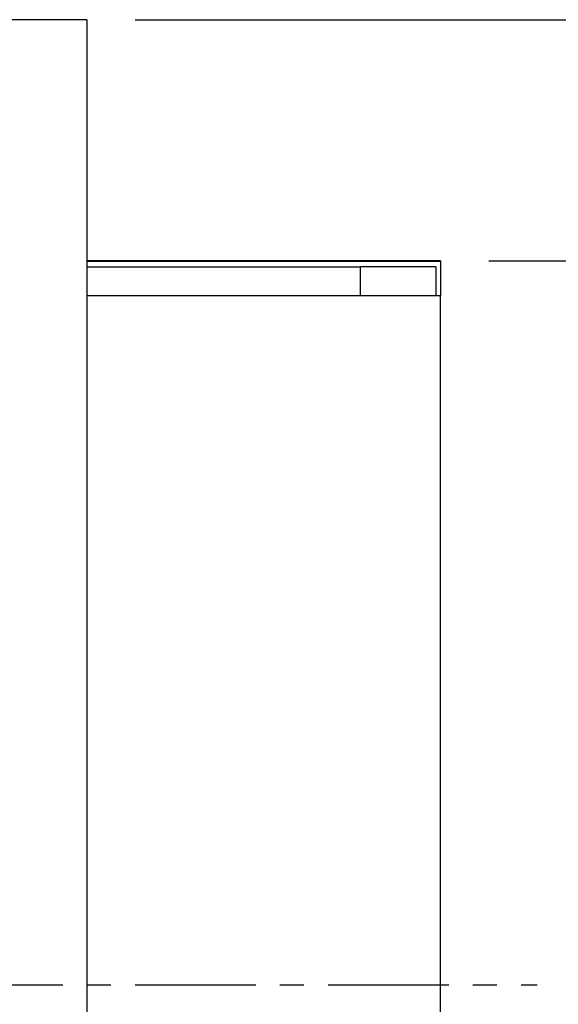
# Model space of a CAD drawing. Header units: millimetres. Extents: x -115 to 359, y -125 to 153.
# Tile 55 of 57: x 277 to 310, y -1 to 60. Entities that reach past the tile are written whole.
import ezdxf

# ---------------------------------------------------------------- set-up
doc = ezdxf.new("R2010")
doc.units = ezdxf.units.MM
doc.linetypes.add('CENTER', pattern=[2, 1.25, -0.25, 0.25, -0.25])
for name, color, linetype in [('CL', 1, 'CENTER'), ('DIM', 4, 'Continuous'), ('OUT', 3, 'Continuous')]:
    doc.layers.add(name, color=color, linetype=linetype)
doc.styles.add('DIM-7', font='SIMPLEX.shx', dxfattribs={"width": 0.7, "bigfont": 'chineset.shx'})
doc.dimstyles.new('CNS', dxfattribs={"dimtxt": 3.5, "dimasz": 2.5, "dimexe": 1, "dimexo": 1.5, "dimgap": 0.09, "dimtad": 0, "dimdsep": 46, "dimtxsty": 'DIM-7', "dimcen": 0.09, "dimclrd": 1, "dimclre": 1, "dimclrt": 4, "dimadec": 0, "dimazin": 0, "dimtfac": 1, "dimtix": 1, "dimtmove": 2, "dimatfit": 3, "dimfxl": 1, "dimtvp": 0.971429, "dimtolj": 1, "dimarcsym": 0})

# ---------------------------------------------------------------- blocks, each defined once
blk = doc.blocks.new('*D10')
at = {"layer": 'DEFPOINTS', "color": 0}
for p in [(303.068, 45), (332.363, 45), (303.068, -45)]:
    blk.add_point(p, dxfattribs=at)
at = {"layer": 'DIM', "color": 0, "lineweight": -2}
for p, q in [((306.068, 45), (334.363, 45)), ((332.363, -40), (332.363, 40)), ((306.068, -45), (334.363, -45))]:
    blk.add_line(p, q, dxfattribs=at)
at = {"layer": 'DIM', "color": 0}
for points in [[(331.53, 40), (333.197, 40), (332.363, 45)], [(331.53, -40), (333.197, -40), (332.363, -45)]]:
    blk.add_solid(points, dxfattribs=at)
at = {"layer": 'DIM', "color": 0, "insert": (325.563, 0), "char_height": 7, "attachment_point": 5, "rotation": 90, "style": 'DIM-7'}
blk.add_mtext('\\A1;%%C90', dxfattribs=at)
blk = doc.blocks.new('*D11')
at = {"layer": 'DEFPOINTS', "color": 0}
for p in [(281.068, 60), (281.068, -60), (356.699, -60)]:
    blk.add_point(p, dxfattribs=at)
at = {"layer": 'DIM', "color": 0, "lineweight": -2}
for p, q in [((284.068, 60), (358.699, 60)), ((356.699, 55), (356.699, -55)), ((284.068, -60), (358.699, -60))]:
    blk.add_line(p, q, dxfattribs=at)
at = {"layer": 'DIM', "color": 0}
for points in [[(355.866, 55), (357.532, 55), (356.699, 60)], [(355.866, -55), (357.532, -55), (356.699, -60)]]:
    blk.add_solid(points, dxfattribs=at)
at = {"layer": 'DIM', "color": 0, "insert": (347.179, 0), "char_height": 7, "attachment_point": 5, "rotation": 90, "style": 'DIM-7'}
blk.add_mtext('\\A1;%%C120{\\H4.200000;\\S 0^ -0.008;}', dxfattribs=at)

msp = doc.modelspace()

# ---------------------------------------------------------------- linework, layer by layer
at = {"layer": 'CL', "color": 0, "ltscale": 6}
msp.add_line((176.068, 0), (309.068, 0), dxfattribs=at)
at = {"layer": 'OUT', "color": 0}
for p, q in [((281.068, 60), (223.068, 60)), ((281.068, 60), (281.068, 0)), ((303.068, 45), (281.068, 45)), ((281.068, 44.978), (303.068, 44.978)), ((281.068, 44.978), (281.068, 42.833)), ((303.068, 45), (303.068, 44.978)), ((303.068, 44.978), (303.068, 42.833)), ((281.068, 44.637), (298.068, 44.637)), ((298.068, 44.637), (298.068, 42.833)), ((302.768, 44.637), (298.068, 44.637)), ((298.068, 44.637), (298.068, 42.833)), ((302.768, 44.637), (302.768, 42.833)), ((303.068, 42.833), (281.068, 42.833)), ((303.068, -45), (303.068, 42.833)), ((281.068, 0), (281.068, -60))]:
    msp.add_line(p, q, dxfattribs=at)

# ---------------------------------------------------------------- dimensions: what is measured, and where the dimension line sits
at = {"layer": 'DIM', "color": 0}
for base, p1, p2, override, picture, middle in [((356.699, -60), (281.068, 60), (281.068, -60), {"dimscale": 2, "dimclrd": 0, "dimclre": 0, "dimclrt": 0, "dimtol": 1, "dimtm": 0.008, "dimtfac": 0.6, "dimtdec": 3}, '*D11', (347.179, 0)), ((332.363, 45), (303.068, -45), (303.068, 45), {"dimscale": 2, "dimclrd": 0, "dimclre": 0, "dimclrt": 0}, '*D10', (325.563, 0))]:
    dim = msp.add_linear_dim(base=base, p1=p1, p2=p2, angle=90, text='%%C<>', dimstyle='CNS', override=override, dxfattribs=at)
    dim.commit()
    dim.dimension.update_dxf_attribs({"geometry": picture, "text_midpoint": middle})

doc.saveas('drawing.dxf')
